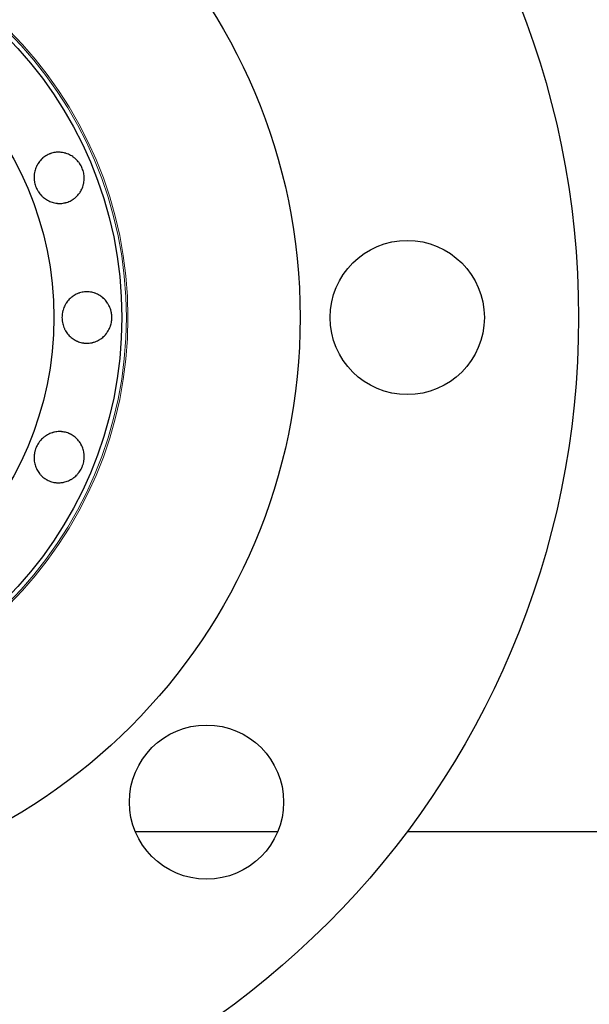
# Model space of a CAD drawing. Header units: inches. Extents: x 0 to 23760, y -13 to 16800.
# Tile 20 of 247: x 2927 to 2993, y 7946 to 8061. Entities that reach past the tile are written whole.
import ezdxf

# ---------------------------------------------------------------- set-up
doc = ezdxf.new("R2010")
doc.units = ezdxf.units.IN
doc.layers.add('254', color=7, linetype='Continuous', true_color=0xffffff)

msp = doc.modelspace()

# ---------------------------------------------------------------- linework, layer by layer
at = {"layer": '254', "color": 2, "linetype": 'Continuous', "lineweight": 25}
for p, q in [((2940.361, 7965.851), (2957.002, 7965.851)), ((2972.114, 7965.851), (2994.615, 7965.851))]:
    msp.add_line(p, q, dxfattribs=at)
for centre, radius in [((2892.115, 8025.851), 100), ((2892.115, 8025.851), 67.5), ((2892.115, 8025.851), 46.681), ((2892.115, 8025.851), 38.75), ((2972.115, 8025.851), 9), ((2948.683, 7969.283), 9)]:
    msp.add_circle(centre, radius, dxfattribs=at)
at = {"layer": '254', "color": 110, "linetype": 'Continuous', "lineweight": 13}
for radius in [47.403, 47.21]:
    msp.add_circle((2892.115, 8025.851), radius, dxfattribs=at)
at = {"layer": '254', "color": 2, "linetype": 'Continuous', "lineweight": 25}
for points, knots in [([(2934.173, 8043.272), (2934.211, 8043.18), (2934.244, 8043.087), (2934.301, 8042.9), (2934.325, 8042.805), (2934.364, 8042.613), (2934.379, 8042.516), (2934.392, 8042.393), (2934.394, 8042.368), (2934.398, 8042.319), (2934.4, 8042.294), (2934.404, 8042.22), (2934.406, 8042.171), (2934.407, 8042.024), (2934.402, 8041.926), (2934.385, 8041.732), (2934.371, 8041.636), (2934.344, 8041.492), (2934.334, 8041.445), (2934.311, 8041.349), (2934.299, 8041.302), (2934.258, 8041.161), (2934.226, 8041.069), (2934.155, 8040.89), (2934.074, 8040.715), (2933.976, 8040.549), (2933.897, 8040.427), (2933.87, 8040.387), (2933.813, 8040.309), (2933.784, 8040.27), (2933.694, 8040.158), (2933.631, 8040.086), (2933.498, 8039.95), (2933.428, 8039.885), (2933.318, 8039.793), (2933.281, 8039.763), (2933.223, 8039.72), (2933.204, 8039.706), (2933.165, 8039.678), (2933.145, 8039.664), (2932.966, 8039.544), (2932.798, 8039.456), (2932.535, 8039.347), (2932.446, 8039.314), (2932.331, 8039.28), (2932.308, 8039.273), (2932.262, 8039.26), (2932.193, 8039.242), (2931.938, 8039.185), (2931.702, 8039.163), (2931.464, 8039.167), (2931.416, 8039.169), (2931.344, 8039.174), (2931.32, 8039.175), (2931.272, 8039.18), (2931.248, 8039.182), (2931.128, 8039.196), (2931.034, 8039.212), (2930.847, 8039.252), (2930.754, 8039.276), (2930.571, 8039.335), (2930.481, 8039.368), (2930.302, 8039.446), (2930.215, 8039.489), (2930.046, 8039.583), (2929.964, 8039.634), (2929.805, 8039.744), (2929.727, 8039.803), (2929.615, 8039.897), (2929.578, 8039.93), (2929.505, 8039.996), (2929.47, 8040.031), (2929.298, 8040.205), (2929.176, 8040.357), (2929.042, 8040.562), (2929.016, 8040.604), (2928.966, 8040.688), (2928.942, 8040.732), (2928.872, 8040.864), (2928.831, 8040.953), (2928.718, 8041.225), (2928.659, 8041.412), (2928.608, 8041.654), (2928.599, 8041.703), (2928.584, 8041.801), (2928.578, 8041.849), (2928.562, 8041.996), (2928.556, 8042.093), (2928.555, 8042.288), (2928.559, 8042.385), (2928.572, 8042.53), (2928.577, 8042.579), (2928.59, 8042.676), (2928.598, 8042.724), (2928.624, 8042.869), (2928.668, 8043.058), (2928.73, 8043.24), (2928.8, 8043.419), (2928.84, 8043.507), (2928.896, 8043.615), (2928.907, 8043.636), (2928.931, 8043.679), (2928.966, 8043.742), (2929.004, 8043.803), (2929.082, 8043.924), (2929.138, 8044.002), (2929.256, 8044.151), (2929.319, 8044.223), (2929.419, 8044.326), (2929.453, 8044.359), (2929.506, 8044.408), (2929.523, 8044.425), (2929.559, 8044.456), (2929.65, 8044.534), (2929.745, 8044.605), (2929.981, 8044.764), (2930.149, 8044.853), (2930.348, 8044.935), (2930.37, 8044.944), (2930.415, 8044.961), (2930.482, 8044.986), (2930.64, 8045.039), (2930.87, 8045.097), (2931.058, 8045.124), (2931.201, 8045.137), (2931.249, 8045.14), (2931.345, 8045.144), (2931.393, 8045.144), (2931.537, 8045.142), (2931.633, 8045.136), (2931.823, 8045.115), (2931.917, 8045.099), (2932.058, 8045.07), (2932.105, 8045.059), (2932.175, 8045.04), (2932.199, 8045.034), (2932.246, 8045.021), (2932.269, 8045.014), (2932.385, 8044.977), (2932.476, 8044.944), (2932.653, 8044.868), (2932.827, 8044.783), (2932.992, 8044.681), (2933.113, 8044.599), (2933.153, 8044.57), (2933.232, 8044.511), (2933.27, 8044.48), (2933.383, 8044.386), (2933.455, 8044.321), (2933.592, 8044.182), (2933.657, 8044.109), (2933.75, 8043.995), (2933.795, 8043.937), (2933.838, 8043.877), (2933.866, 8043.836), (2933.88, 8043.816), (2933.949, 8043.713), (2933.999, 8043.628), (2934.069, 8043.497), (2934.091, 8043.453), (2934.134, 8043.363), (2934.154, 8043.318), (2934.173, 8043.272)], [0, 0, 0, 0, 0.015625, 0.015625, 0.03125, 0.03125, 0.046875, 0.046875, 0.0507813, 0.0507813, 0.0546875, 0.0546875, 0.0625, 0.0625, 0.078125, 0.078125, 0.09375, 0.09375, 0.1015625, 0.1015625, 0.109375, 0.109375, 0.125, 0.125, 0.140625, 0.15625, 0.15625, 0.1640625, 0.1640625, 0.171875, 0.171875, 0.1875, 0.1875, 0.203125, 0.203125, 0.2109375, 0.2109375, 0.2148438, 0.2148438, 0.21875, 0.21875, 0.25, 0.25, 0.265625, 0.265625, 0.2695313, 0.2695313, 0.2734375, 0.28125, 0.3125, 0.3125, 0.3203125, 0.3203125, 0.3242187, 0.3242187, 0.328125, 0.328125, 0.34375, 0.34375, 0.359375, 0.359375, 0.375, 0.375, 0.390625, 0.390625, 0.40625, 0.40625, 0.421875, 0.421875, 0.4296875, 0.4296875, 0.4375, 0.4375, 0.46875, 0.46875, 0.4765625, 0.4765625, 0.484375, 0.484375, 0.5, 0.5, 0.53125, 0.53125, 0.5390625, 0.5390625, 0.546875, 0.546875, 0.5625, 0.5625, 0.578125, 0.578125, 0.5859375, 0.5859375, 0.59375, 0.59375, 0.609375, 0.625, 0.625, 0.640625, 0.640625, 0.6445312, 0.6445312, 0.6484375, 0.65625, 0.65625, 0.671875, 0.671875, 0.6875, 0.6875, 0.6953125, 0.6953125, 0.6992187, 0.6992187, 0.703125, 0.71875, 0.71875, 0.75, 0.75, 0.7539063, 0.7539063, 0.7578125, 0.765625, 0.78125, 0.796875, 0.796875, 0.8046875, 0.8046875, 0.8125, 0.8125, 0.828125, 0.828125, 0.84375, 0.84375, 0.8515625, 0.8515625, 0.8554688, 0.8554688, 0.859375, 0.859375, 0.875, 0.875, 0.890625, 0.90625, 0.90625, 0.9140625, 0.9140625, 0.921875, 0.921875, 0.9375, 0.9375, 0.953125, 0.953125, 0.9609375, 0.9648438, 0.9648438, 0.96875, 0.96875, 0.984375, 0.984375, 0.9921875, 0.9921875, 1, 1, 1, 1]), ([(2937.638, 8025.851), (2937.638, 8025.752), (2937.633, 8025.653), (2937.614, 8025.458), (2937.6, 8025.361), (2937.563, 8025.168), (2937.539, 8025.073), (2937.504, 8024.955), (2937.497, 8024.931), (2937.482, 8024.884), (2937.474, 8024.861), (2937.449, 8024.791), (2937.432, 8024.745), (2937.376, 8024.608), (2937.335, 8024.52), (2937.244, 8024.348), (2937.195, 8024.264), (2937.115, 8024.141), (2937.088, 8024.101), (2937.03, 8024.022), (2937, 8023.982), (2936.909, 8023.868), (2936.845, 8023.795), (2936.709, 8023.657), (2936.568, 8023.527), (2936.414, 8023.41), (2936.295, 8023.328), (2936.254, 8023.302), (2936.172, 8023.251), (2936.13, 8023.227), (2936.004, 8023.157), (2935.918, 8023.115), (2935.743, 8023.04), (2935.654, 8023.006), (2935.517, 8022.964), (2935.471, 8022.951), (2935.401, 8022.933), (2935.378, 8022.927), (2935.331, 8022.916), (2935.308, 8022.911), (2935.096, 8022.869), (2934.908, 8022.851), (2934.623, 8022.851), (2934.528, 8022.856), (2934.409, 8022.867), (2934.385, 8022.87), (2934.337, 8022.876), (2934.266, 8022.885), (2934.009, 8022.93), (2933.783, 8023.001), (2933.564, 8023.095), (2933.521, 8023.115), (2933.456, 8023.147), (2933.434, 8023.158), (2933.392, 8023.18), (2933.37, 8023.192), (2933.266, 8023.25), (2933.184, 8023.301), (2933.027, 8023.409), (2932.951, 8023.468), (2932.804, 8023.591), (2932.733, 8023.657), (2932.597, 8023.797), (2932.534, 8023.87), (2932.414, 8024.022), (2932.358, 8024.101), (2932.252, 8024.263), (2932.203, 8024.347), (2932.135, 8024.477), (2932.114, 8024.521), (2932.072, 8024.611), (2932.053, 8024.656), (2931.961, 8024.883), (2931.906, 8025.07), (2931.86, 8025.311), (2931.852, 8025.359), (2931.839, 8025.457), (2931.833, 8025.506), (2931.819, 8025.654), (2931.815, 8025.753), (2931.815, 8026.047), (2931.832, 8026.243), (2931.878, 8026.486), (2931.888, 8026.534), (2931.912, 8026.63), (2931.95, 8026.773), (2931.998, 8026.911), (2932.071, 8027.091), (2932.112, 8027.18), (2932.179, 8027.309), (2932.203, 8027.352), (2932.252, 8027.437), (2932.278, 8027.479), (2932.358, 8027.602), (2932.471, 8027.76), (2932.597, 8027.905), (2932.731, 8028.043), (2932.802, 8028.109), (2932.894, 8028.187), (2932.913, 8028.202), (2932.951, 8028.233), (2933.008, 8028.278), (2933.066, 8028.32), (2933.184, 8028.402), (2933.265, 8028.452), (2933.432, 8028.545), (2933.517, 8028.587), (2933.649, 8028.644), (2933.693, 8028.662), (2933.761, 8028.687), (2933.784, 8028.695), (2933.829, 8028.711), (2933.943, 8028.748), (2934.058, 8028.777), (2934.336, 8028.833), (2934.525, 8028.851), (2934.74, 8028.851), (2934.764, 8028.851), (2934.812, 8028.85), (2934.884, 8028.847), (2935.05, 8028.835), (2935.284, 8028.801), (2935.469, 8028.754), (2935.606, 8028.711), (2935.651, 8028.696), (2935.742, 8028.662), (2935.786, 8028.644), (2935.919, 8028.587), (2936.005, 8028.545), (2936.172, 8028.453), (2936.253, 8028.402), (2936.372, 8028.321), (2936.412, 8028.293), (2936.469, 8028.249), (2936.489, 8028.234), (2936.527, 8028.204), (2936.545, 8028.189), (2936.639, 8028.111), (2936.71, 8028.045), (2936.845, 8027.907), (2936.973, 8027.762), (2937.087, 8027.605), (2937.167, 8027.482), (2937.193, 8027.44), (2937.243, 8027.356), (2937.266, 8027.313), (2937.335, 8027.183), (2937.376, 8027.094), (2937.45, 8026.914), (2937.482, 8026.822), (2937.524, 8026.681), (2937.543, 8026.61), (2937.56, 8026.538), (2937.571, 8026.49), (2937.576, 8026.465), (2937.6, 8026.344), (2937.614, 8026.246), (2937.628, 8026.098), (2937.632, 8026.049), (2937.637, 8025.95), (2937.638, 8025.901), (2937.638, 8025.851)], [0, 0, 0, 0, 0.015625, 0.015625, 0.03125, 0.03125, 0.046875, 0.046875, 0.0507813, 0.0507813, 0.0546875, 0.0546875, 0.0625, 0.0625, 0.078125, 0.078125, 0.09375, 0.09375, 0.1015625, 0.1015625, 0.109375, 0.109375, 0.125, 0.125, 0.140625, 0.15625, 0.15625, 0.1640625, 0.1640625, 0.171875, 0.171875, 0.1875, 0.1875, 0.203125, 0.203125, 0.2109375, 0.2109375, 0.2148438, 0.2148438, 0.21875, 0.21875, 0.25, 0.25, 0.265625, 0.265625, 0.2695313, 0.2695313, 0.2734375, 0.28125, 0.3125, 0.3125, 0.3203125, 0.3203125, 0.3242188, 0.3242188, 0.328125, 0.328125, 0.34375, 0.34375, 0.359375, 0.359375, 0.375, 0.375, 0.390625, 0.390625, 0.40625, 0.40625, 0.421875, 0.421875, 0.4296875, 0.4296875, 0.4375, 0.4375, 0.46875, 0.46875, 0.4765625, 0.4765625, 0.484375, 0.484375, 0.5, 0.5, 0.53125, 0.53125, 0.5390625, 0.5390625, 0.546875, 0.5625, 0.5625, 0.578125, 0.578125, 0.5859375, 0.5859375, 0.59375, 0.59375, 0.609375, 0.625, 0.625, 0.640625, 0.640625, 0.6445313, 0.6445313, 0.6484375, 0.65625, 0.65625, 0.671875, 0.671875, 0.6875, 0.6875, 0.6953125, 0.6953125, 0.6992188, 0.6992188, 0.703125, 0.71875, 0.71875, 0.75, 0.75, 0.7539063, 0.7539063, 0.7578125, 0.765625, 0.78125, 0.796875, 0.796875, 0.8046875, 0.8046875, 0.8125, 0.8125, 0.828125, 0.828125, 0.84375, 0.84375, 0.8515625, 0.8515625, 0.8554688, 0.8554688, 0.859375, 0.859375, 0.875, 0.875, 0.890625, 0.90625, 0.90625, 0.9140625, 0.9140625, 0.921875, 0.921875, 0.9375, 0.9375, 0.953125, 0.953125, 0.9609375, 0.9648438, 0.9648438, 0.96875, 0.96875, 0.984375, 0.984375, 0.9921875, 0.9921875, 1, 1, 1, 1]), ([(2934.173, 8008.43), (2934.135, 8008.338), (2934.092, 8008.249), (2934, 8008.076), (2933.95, 8007.992), (2933.842, 8007.828), (2933.784, 8007.749), (2933.706, 8007.653), (2933.69, 8007.634), (2933.658, 8007.597), (2933.642, 8007.578), (2933.593, 8007.523), (2933.559, 8007.487), (2933.455, 8007.382), (2933.383, 8007.316), (2933.234, 8007.192), (2933.156, 8007.133), (2933.035, 8007.05), (2932.994, 8007.024), (2932.911, 8006.972), (2932.869, 8006.948), (2932.74, 8006.877), (2932.653, 8006.834), (2932.475, 8006.758), (2932.295, 8006.692), (2932.108, 8006.643), (2931.966, 8006.613), (2931.918, 8006.604), (2931.823, 8006.589), (2931.775, 8006.582), (2931.632, 8006.566), (2931.537, 8006.56), (2931.346, 8006.558), (2931.251, 8006.561), (2931.108, 8006.574), (2931.061, 8006.579), (2930.99, 8006.59), (2930.966, 8006.593), (2930.918, 8006.602), (2930.895, 8006.606), (2930.683, 8006.648), (2930.502, 8006.703), (2930.239, 8006.812), (2930.153, 8006.853), (2930.047, 8006.909), (2930.026, 8006.921), (2929.985, 8006.944), (2929.923, 8006.98), (2929.702, 8007.12), (2929.52, 8007.272), (2929.354, 8007.443), (2929.322, 8007.478), (2929.274, 8007.532), (2929.258, 8007.551), (2929.228, 8007.588), (2929.212, 8007.606), (2929.138, 8007.7), (2929.082, 8007.778), (2928.978, 8007.939), (2928.93, 8008.022), (2928.842, 8008.192), (2928.802, 8008.28), (2928.73, 8008.462), (2928.699, 8008.554), (2928.646, 8008.74), (2928.624, 8008.834), (2928.589, 8009.024), (2928.576, 8009.12), (2928.563, 8009.267), (2928.56, 8009.316), (2928.556, 8009.414), (2928.555, 8009.463), (2928.557, 8009.708), (2928.578, 8009.902), (2928.628, 8010.142), (2928.639, 8010.19), (2928.664, 8010.285), (2928.677, 8010.333), (2928.722, 8010.475), (2928.755, 8010.567), (2928.868, 8010.84), (2928.959, 8011.014), (2929.094, 8011.221), (2929.122, 8011.261), (2929.18, 8011.341), (2929.27, 8011.459), (2929.368, 8011.568), (2929.504, 8011.706), (2929.576, 8011.772), (2929.688, 8011.866), (2929.726, 8011.897), (2929.804, 8011.956), (2929.843, 8011.985), (2929.964, 8012.068), (2930.129, 8012.171), (2930.302, 8012.256), (2930.478, 8012.333), (2930.568, 8012.367), (2930.684, 8012.404), (2930.707, 8012.411), (2930.754, 8012.424), (2930.823, 8012.444), (2930.894, 8012.461), (2931.034, 8012.491), (2931.128, 8012.506), (2931.318, 8012.528), (2931.413, 8012.535), (2931.556, 8012.537), (2931.604, 8012.536), (2931.676, 8012.534), (2931.7, 8012.533), (2931.748, 8012.529), (2931.867, 8012.52), (2931.985, 8012.503), (2932.263, 8012.449), (2932.445, 8012.393), (2932.644, 8012.311), (2932.666, 8012.301), (2932.71, 8012.282), (2932.775, 8012.252), (2932.924, 8012.177), (2933.127, 8012.056), (2933.279, 8011.942), (2933.39, 8011.85), (2933.426, 8011.818), (2933.497, 8011.753), (2933.531, 8011.719), (2933.631, 8011.616), (2933.695, 8011.544), (2933.814, 8011.395), (2933.87, 8011.317), (2933.949, 8011.196), (2933.974, 8011.155), (2934.011, 8011.093), (2934.023, 8011.072), (2934.046, 8011.029), (2934.058, 8011.008), (2934.114, 8010.9), (2934.155, 8010.812), (2934.227, 8010.633), (2934.289, 8010.45), (2934.334, 8010.261), (2934.362, 8010.117), (2934.37, 8010.069), (2934.383, 8009.971), (2934.389, 8009.923), (2934.402, 8009.776), (2934.406, 8009.679), (2934.405, 8009.484), (2934.4, 8009.387), (2934.385, 8009.24), (2934.376, 8009.167), (2934.364, 8009.094), (2934.355, 8009.046), (2934.35, 8009.021), (2934.326, 8008.9), (2934.302, 8008.804), (2934.258, 8008.662), (2934.243, 8008.615), (2934.21, 8008.522), (2934.192, 8008.476), (2934.173, 8008.43)], [0, 0, 0, 0, 0.015625, 0.015625, 0.03125, 0.03125, 0.046875, 0.046875, 0.0507813, 0.0507813, 0.0546875, 0.0546875, 0.0625, 0.0625, 0.078125, 0.078125, 0.09375, 0.09375, 0.1015625, 0.1015625, 0.109375, 0.109375, 0.125, 0.125, 0.140625, 0.15625, 0.15625, 0.1640625, 0.1640625, 0.171875, 0.171875, 0.1875, 0.1875, 0.203125, 0.203125, 0.2109375, 0.2109375, 0.2148438, 0.2148438, 0.21875, 0.21875, 0.25, 0.25, 0.265625, 0.265625, 0.2695313, 0.2695313, 0.2734375, 0.28125, 0.3125, 0.3125, 0.3203125, 0.3203125, 0.3242188, 0.3242188, 0.328125, 0.328125, 0.34375, 0.34375, 0.359375, 0.359375, 0.375, 0.375, 0.390625, 0.390625, 0.40625, 0.40625, 0.421875, 0.421875, 0.4296875, 0.4296875, 0.4375, 0.4375, 0.46875, 0.46875, 0.4765625, 0.4765625, 0.484375, 0.484375, 0.5, 0.5, 0.53125, 0.53125, 0.5390625, 0.5390625, 0.546875, 0.5625, 0.5625, 0.578125, 0.578125, 0.5859375, 0.5859375, 0.59375, 0.59375, 0.609375, 0.625, 0.625, 0.640625, 0.640625, 0.6445313, 0.6445313, 0.6484375, 0.65625, 0.65625, 0.671875, 0.671875, 0.6875, 0.6875, 0.6953125, 0.6953125, 0.6992188, 0.6992188, 0.703125, 0.71875, 0.71875, 0.75, 0.75, 0.7539063, 0.7539063, 0.7578125, 0.765625, 0.78125, 0.796875, 0.796875, 0.8046875, 0.8046875, 0.8125, 0.8125, 0.828125, 0.828125, 0.84375, 0.84375, 0.8515625, 0.8515625, 0.8554688, 0.8554688, 0.859375, 0.859375, 0.875, 0.875, 0.890625, 0.90625, 0.90625, 0.9140625, 0.9140625, 0.921875, 0.921875, 0.9375, 0.9375, 0.953125, 0.953125, 0.9609375, 0.9648438, 0.9648438, 0.96875, 0.96875, 0.984375, 0.984375, 0.9921875, 0.9921875, 1, 1, 1, 1])]:
    msp.add_open_spline(points, degree=3, knots=knots, dxfattribs=at)

doc.saveas('drawing.dxf')
